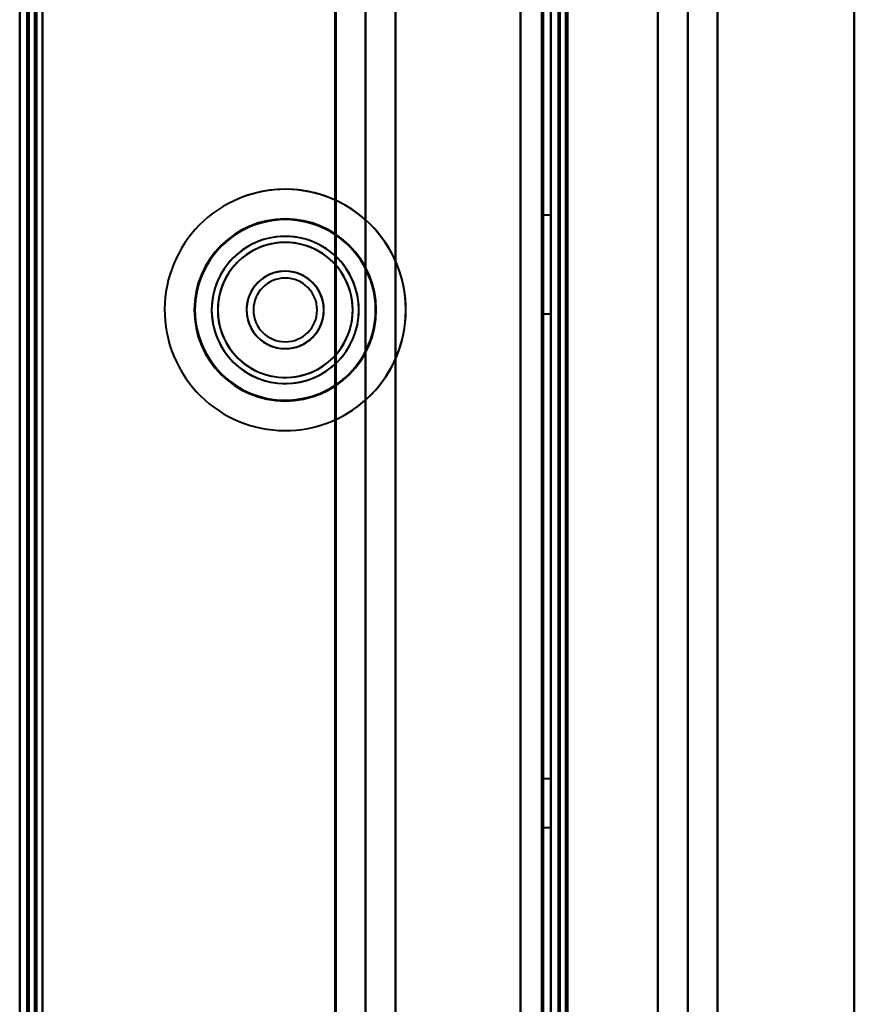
# Model space of a CAD drawing. Header units: millimetres. Extents: x -1483 to 905, y -1392 to 951.
# Tile 29 of 105: x -740 to -685, y -346 to -281. Entities that reach past the tile are written whole.
import ezdxf

# ---------------------------------------------------------------- set-up
doc = ezdxf.new("R2010")
doc.units = ezdxf.units.MM
doc.layers.add('G-IMPT', color=8, linetype='Continuous', lineweight=40)

# ---------------------------------------------------------------- blocks, each defined once
blk = doc.blocks.new('NEXA 2000 CALQUES_dwg-762145-Niveau de réf_')
at = {"layer": 'G-IMPT'}
for p, q in [((-740, 469.35), (-740, -404.45)), ((-740, 469.35), (-740, -404.45)), ((-705, -403.95), (-705, 468.85)), ((-719.233, 452.95), (-719.233, -405.05)), ((-717.233, 452.95), (-717.233, -405.05)), ((-704.5, 433.85), (-704.5, -403.95)), ((-705, -261.3), (-705.5, -261.3)), ((-705.5, -261.3), (-705.5, -267.8)), ((-705.5, -261.3), (-705.5, -267.8)), ((-705.5, -267.8), (-705.5, -261.3)), ((-705.5, -267.8), (-705.5, -261.3)), ((-705, -267.8), (-705, -261.3)), ((-705, -267.8), (-705, -261.3)), ((-705, -261.3), (-705, -267.8)), ((-705, -261.3), (-705, -267.8)), ((-705.5, -267.8), (-705, -267.8)), ((-705, -298.45), (-705.5, -298.45)), ((-705, -298.45), (-705.5, -298.45)), ((-705.5, -298.45), (-705.5, -301.65)), ((-705.5, -298.45), (-705.5, -301.65)), ((-705.5, -298.45), (-705.5, -301.65)), ((-705.5, -298.45), (-705.5, -301.65)), ((-705.5, -301.65), (-705.5, -298.45)), ((-705.5, -301.65), (-705.5, -298.45)), ((-705.5, -301.65), (-705.5, -298.45)), ((-705.5, -301.65), (-705.5, -298.45)), ((-705, -301.65), (-705, -298.45)), ((-705, -301.65), (-705, -298.45)), ((-705, -301.65), (-705, -298.45)), ((-705, -301.65), (-705, -298.45)), ((-705, -298.45), (-705, -301.65)), ((-705, -298.45), (-705, -301.65)), ((-705, -298.45), (-705, -301.65)), ((-705, -298.45), (-705, -301.65)), ((-705.5, -301.65), (-705, -301.65)), ((-705.5, -301.65), (-705, -301.65))]:
    blk.add_line(p, q, dxfattribs=at)
at = {"layer": 'G-IMPT', "flags": 128}
for points in [[(-740, 469.35), (-740, 250.9), (-740, 32.45), (-740, -186), (-740, -404.45)], [(-740, -404.45), (-740, -186), (-740, 32.45), (-740, 250.9), (-740, 469.35)], [(-740, 469.35), (-740, 250.9), (-740, 32.45), (-740, -186), (-740, -404.45)], [(-740, -404.45), (-740, -186), (-740, 32.45), (-740, 250.9), (-740, 469.35)], [(-740, -404.45), (-740, -186), (-740, 32.45), (-740, 250.9), (-740, 469.35)], [(-740, 469.35), (-740, 250.9), (-740, 32.45), (-740, -186), (-740, -404.45)], [(-740, -404.45), (-740, -186), (-740, 32.45), (-740, 250.9), (-740, 469.35)], [(-740, 469.35), (-740, 250.9), (-740, 32.45), (-740, -186), (-740, -404.45)], [(-739.5, 469.35), (-739.5, 250.9), (-739.5, 32.45), (-739.5, -186), (-739.5, -404.45)], [(-739.5, -404.45), (-739.5, -186), (-739.5, 32.45), (-739.5, 250.9), (-739.5, 469.35)], [(-739.5, 469.35), (-739.5, 250.9), (-739.5, 32.45), (-739.5, -186), (-739.5, -404.45)], [(-739.4, 469.35), (-739.4, 250.9), (-739.4, 32.45), (-739.4, -186), (-739.4, -404.45)], [(-739.4, -404.45), (-739.4, -186), (-739.4, 32.45), (-739.4, 250.9), (-739.4, 469.35)], [(-739.4, -404.45), (-739.4, -186), (-739.4, 32.45), (-739.4, 250.9), (-739.4, 469.35)], [(-739.4, -404.45), (-739.4, -186), (-739.4, 32.45), (-739.4, 250.9), (-739.4, 469.35)], [(-739.4, 469.35), (-739.4, 250.9), (-739.4, 32.45), (-739.4, -186), (-739.4, -404.45)], [(-739.4, -404.45), (-739.4, -186), (-739.4, 32.45), (-739.4, 250.9), (-739.4, 469.35)], [(-739.4, 469.35), (-739.4, 250.9), (-739.4, 32.45), (-739.4, -186), (-739.4, -404.45)], [(-739.4, 469.35), (-739.4, 250.9), (-739.4, 32.45), (-739.4, -186), (-739.4, -404.45)], [(-739.4, -404.45), (-739.4, -186), (-739.4, 32.45), (-739.4, 250.9), (-739.4, 469.35)], [(-739.5, 468.85), (-739.5, 250.65), (-739.5, 32.45), (-739.5, -185.75), (-739.5, -403.95)], [(-739.5, -403.95), (-739.5, -185.75), (-739.5, 32.45), (-739.5, 250.65), (-739.5, 468.85)], [(-739.5, 468.85), (-739.5, 250.65), (-739.5, 32.45), (-739.5, -185.75), (-739.5, -403.95)], [(-739.5, -403.95), (-739.5, -185.75), (-739.5, 32.45), (-739.5, 250.65), (-739.5, 468.85)], [(-739.5, 468.85), (-739.5, 250.65), (-739.5, 32.45), (-739.5, -185.75), (-739.5, -403.95)], [(-739.5, -403.95), (-739.5, -185.75), (-739.5, 32.45), (-739.5, 250.65), (-739.5, 468.85)], [(-739, 468.95), (-739, 250.7), (-739, 32.45), (-739, -185.8), (-739, -404.05)], [(-739, -404.05), (-739, -185.8), (-739, 32.45), (-739, 250.7), (-739, 468.95)], [(-739, -403.95), (-739, -185.75), (-739, 32.45), (-739, 250.65), (-739, 468.85)], [(-739, 468.85), (-739, 250.65), (-739, 32.45), (-739, -185.75), (-739, -403.95)], [(-738.9, 468.85), (-738.9, 250.65), (-738.9, 32.45), (-738.9, -185.75), (-738.9, -403.95)], [(-738.9, -403.95), (-738.9, -185.75), (-738.9, 32.45), (-738.9, 250.65), (-738.9, 468.85)], [(-738.5, 468.85), (-738.5, 250.65), (-738.5, 32.45), (-738.5, -185.75), (-738.5, -403.95)], [(-738.5, -403.95), (-738.5, -185.75), (-738.5, 32.45), (-738.5, 250.65), (-738.5, 468.85)], [(-738.5, 468.85), (-738.5, 250.65), (-738.5, 32.45), (-738.5, -185.75), (-738.5, -403.95)], [(-738.5, -403.95), (-738.5, -185.75), (-738.5, 32.45), (-738.5, 250.65), (-738.5, 468.85)], [(-738.5, -403.95), (-738.5, -185.75), (-738.5, 32.45), (-738.5, 250.65), (-738.5, 468.85)], [(-738.5, 468.85), (-738.5, 250.65), (-738.5, 32.45), (-738.5, -185.75), (-738.5, -403.95)], [(-738.5, 468.85), (-738.5, 250.65), (-738.5, 32.45), (-738.5, -185.75), (-738.5, -403.95)], [(-738.5, -403.95), (-738.5, -185.75), (-738.5, 32.45), (-738.5, 250.65), (-738.5, 468.85)], [(-707, -403.95), (-707, -185.75), (-707, 32.45), (-707, 250.65), (-707, 468.85)], [(-707, -403.95), (-707, -185.75), (-707, 32.45), (-707, 250.65), (-707, 468.85)], [(-707, 468.85), (-707, 250.65), (-707, 32.45), (-707, -185.75), (-707, -403.95)], [(-707, 468.85), (-707, 250.65), (-707, 32.45), (-707, -185.75), (-707, -403.95)], [(-707, -403.95), (-707, -185.75), (-707, 32.45), (-707, 250.65), (-707, 468.85)], [(-707, 468.85), (-707, 250.65), (-707, 32.45), (-707, -185.75), (-707, -403.95)], [(-705.6, -403.95), (-705.6, -185.75), (-705.6, 32.45), (-705.6, 250.65), (-705.6, 468.85)], [(-705.6, 468.85), (-705.6, 250.65), (-705.6, 32.45), (-705.6, -185.75), (-705.6, -403.95)], [(-705.6, -403.95), (-705.6, -185.75), (-705.6, 32.45), (-705.6, 250.65), (-705.6, 468.85)], [(-705.6, 468.85), (-705.6, 250.65), (-705.6, 32.45), (-705.6, -185.75), (-705.6, -403.95)], [(-705.6, -403.95), (-705.6, -185.75), (-705.6, 32.45), (-705.6, 250.65), (-705.6, 468.85)], [(-705.6, 468.85), (-705.6, 250.65), (-705.6, 32.45), (-705.6, -185.75), (-705.6, -403.95)], [(-705.5, 468.85), (-705.5, 250.65), (-705.5, 32.45), (-705.5, -185.75), (-705.5, -403.95)], [(-705.5, -403.95), (-705.5, -185.75), (-705.5, 32.45), (-705.5, 250.65), (-705.5, 468.85)], [(-719.172, -405.05), (-719.172, -190.55), (-719.172, 23.95), (-719.172, 238.45), (-719.172, 452.95)], [(-719.172, 452.95), (-719.172, 238.45), (-719.172, 23.95), (-719.172, -190.55), (-719.172, -405.05)], [(-717.203, 452.95), (-717.203, 238.45), (-717.203, 23.95), (-717.203, -190.55), (-717.203, -405.05)], [(-717.203, -405.05), (-717.203, -190.55), (-717.203, 23.95), (-717.203, 238.45), (-717.203, 452.95)], [(-715.233, 452.95), (-715.233, 238.45), (-715.233, 23.95), (-715.233, -190.55), (-715.233, -405.05)], [(-715.233, -405.05), (-715.233, -190.55), (-715.233, 23.95), (-715.233, 238.45), (-715.233, 452.95)], [(-715.233, -404.45), (-715.233, -190.1), (-715.233, 24.25), (-715.233, 238.6), (-715.233, 452.95)], [(-715.233, 452.95), (-715.233, 238.6), (-715.233, 24.25), (-715.233, -190.1), (-715.233, -404.45)], [(-707, 452.95), (-707, 238.6), (-707, 24.25), (-707, -190.1), (-707, -404.45)], [(-707, -404.45), (-707, -190.1), (-707, 24.25), (-707, 238.6), (-707, 452.95)], [(-685, -398.05), (-685, -187.05), (-685, 23.95), (-685, 234.95), (-685, 445.95)], [(-685, 445.95), (-685, 234.95), (-685, 23.95), (-685, -187.05), (-685, -398.05)], [(-705, -403.95), (-705, -193.725), (-705, 16.5), (-705, 226.725), (-705, 436.95)], [(-705, 436.95), (-705, 226.725), (-705, 16.5), (-705, -193.725), (-705, -403.95)], [(-705, 434.35), (-705, 224.775), (-705, 15.2), (-705, -194.375), (-705, -403.95)], [(-705, -404.45), (-705, -194.75), (-705, 14.95), (-705, 224.65), (-705, 434.35)], [(-705, 434.35), (-705, 224.775), (-705, 15.2), (-705, -194.375), (-705, -403.95)], [(-705, -403.95), (-705, -194.375), (-705, 15.2), (-705, 224.775), (-705, 434.35)], [(-705, -403.95), (-705, -194.375), (-705, 15.2), (-705, 224.775), (-705, 434.35)], [(-705, 434.35), (-705, 224.65), (-705, 14.95), (-705, -194.75), (-705, -404.45)], [(-704.5, -404.45), (-704.5, -194.75), (-704.5, 14.95), (-704.5, 224.65), (-704.5, 434.35)], [(-704.4, 434.35), (-704.4, 224.65), (-704.4, 14.95), (-704.4, -194.75), (-704.4, -404.45)], [(-704.4, -404.45), (-704.4, -194.75), (-704.4, 14.95), (-704.4, 224.65), (-704.4, 434.35)], [(-704.4, 434.35), (-704.4, 224.65), (-704.4, 14.95), (-704.4, -194.75), (-704.4, -404.45)], [(-685, 434.35), (-685, 226.25), (-685, 18.15), (-685, -189.95), (-685, -398.05)], [(-685, -398.05), (-685, -189.95), (-685, 18.15), (-685, 226.25), (-685, 434.35)], [(-704.5, 433.85), (-704.5, 224.4), (-704.5, 14.95), (-704.5, -194.5), (-704.5, -403.95)], [(-704.5, -403.95), (-704.5, -194.5), (-704.5, 14.95), (-704.5, 224.4), (-704.5, 433.85)], [(-704.5, 433.85), (-704.5, 224.4), (-704.5, 14.95), (-704.5, -194.5), (-704.5, -403.95)], [(-704.5, -403.95), (-704.5, -194.5), (-704.5, 14.95), (-704.5, 224.4), (-704.5, 433.85)], [(-704.5, 433.85), (-704.5, 224.4), (-704.5, 14.95), (-704.5, -194.5), (-704.5, -403.95)], [(-704.5, -403.95), (-704.5, -194.5), (-704.5, 14.95), (-704.5, 224.4), (-704.5, 433.85)], [(-704, 433.95), (-704, 224.45), (-704, 14.95), (-704, -194.55), (-704, -404.05)], [(-704, -404.05), (-704, -194.55), (-704, 14.95), (-704, 224.45), (-704, 433.95)], [(-704, 433.85), (-704, 224.4), (-704, 14.95), (-704, -194.5), (-704, -403.95)], [(-704, -403.95), (-704, -194.5), (-704, 14.95), (-704, 224.4), (-704, 433.85)], [(-703.9, -403.95), (-703.9, -194.5), (-703.9, 14.95), (-703.9, 224.4), (-703.9, 433.85)], [(-703.9, 433.85), (-703.9, 224.4), (-703.9, 14.95), (-703.9, -194.5), (-703.9, -403.95)], [(-697.947, -383.825), (-697.947, -179.938), (-697.947, 23.95), (-697.947, 227.838), (-697.947, 431.725)], [(-697.947, 431.725), (-697.947, 227.838), (-697.947, 23.95), (-697.947, -179.938), (-697.947, -383.825)], [(-695.978, 431.786), (-695.978, 227.868), (-695.978, 23.95), (-695.978, -179.968), (-695.978, -383.886)], [(-695.978, -383.886), (-695.978, -179.968), (-695.978, 23.95), (-695.978, 227.868), (-695.978, 431.786)], [(-694.008, -383.825), (-694.008, -179.938), (-694.008, 23.95), (-694.008, 227.838), (-694.008, 431.725)], [(-694.008, 431.725), (-694.008, 227.838), (-694.008, 23.95), (-694.008, -179.938), (-694.008, -383.825)], [(-694.008, 431.725), (-694.008, 227.838), (-694.008, 23.95), (-694.008, -179.938), (-694.008, -383.825)], [(-694.008, -383.825), (-694.008, -179.938), (-694.008, 23.95), (-694.008, 227.838), (-694.008, 431.725)]]:
    blk.add_lwpolyline(points, dxfattribs=at)
at = {"layer": 'G-IMPT'}
for radius, start, end in [(7.95, 22.52267, 202.52267), (7.95, 22.52267, 202.52267), (7.95, 292.52267, 112.52267), (7.95, 292.52267, 112.52267), (7.95, 292.52267, 112.52267), (7.95, 292.52267, 112.52267), (7.95, 292.52267, 112.52267), (7.95, 292.52267, 112.52267), (7.95, 112.52267, 292.52267), (7.95, 112.52267, 292.52267), (7.95, 112.52267, 292.52267), (7.95, 112.52267, 292.52267), (7.95, 112.52267, 202.52267), (7.95, 112.52267, 202.52267), (6, 0, 180), (6, 90, 270), (6, 90, 180), (6, 90, 270), (6, 90, 180), (6, 90, 270), (5.95, 112.52267, 292.52267), (5.95, 112.52267, 180), (5.95, 292.52267, 112.52267), (5.95, 292.52267, 112.52267), (6, 270, 90), (6, 270, 90), (6, 270, 90), (6, 270, 90), (6, 270, 90), (4.85, 0, 180), (4.85, 292.52267, 112.52267), (4.85, 292.52267, 112.52267), (4.85, 292.52267, 112.52267), (4.85, 112.52267, 292.52267), (4.85, 112.52267, 180), (4.85, 112.52267, 292.52267), (4.45, 0, 180), (4.45, 0, 180), (4.45, 360, 112.52267), (4.45, 292.52267, 112.52267), (4.45, 112.52267, 180), (4.45, 112.52267, 292.52267), (7.95, 202.52267, 22.52267), (7.95, 202.52267, 22.52267), (2.55, 360, 180), (2.55, 360, 180), (2.55, 0, 180), (2.55, 22.52267, 202.52267), (2.55, 112.52267, 292.52267), (2.55, 112.52267, 180), (2.55, 112.52267, 202.52267), (2.55, 112.52267, 292.52267), (2.55, 292.52267, 112.52267), (2.55, 0, 112.52267), (2.55, 360, 112.52267), (2.55, 292.52267, 112.52267), (2.1, 360, 180), (2.1, 0, 180), (2.1, 0, 180), (2.1, 90, 270), (2.1, 270, 90), (2.55, 202.52267, 22.52267), (6, 180, 0), (6, 180, 270), (6, 180, 270), (5.95, 180, 292.52267), (4.85, 180, 0), (4.85, 180, 292.52267), (4.45, 180, 0), (4.45, 180, 292.52267), (4.45, 180, 0), (2.55, 180, 0), (2.55, 180, 292.52267), (2.55, 180, 360), (2.55, 180, 0), (2.1, 180, 0), (2.1, 180, 270), (2.1, 180, 0), (2.1, 270, 0), (2.55, 292.52267, 0), (2.55, 292.52267, 360), (4.45, 292.52267, 360), (2.55, 202.52267, 292.52267), (7.95, 202.52267, 292.52267), (7.95, 202.52267, 292.52267)]:
    blk.add_arc((-722.5, -267.55), radius, start, end, dxfattribs=at)

msp = doc.modelspace()

# ---------------------------------------------------------------- block references
at = {"layer": 'G-IMPT'}
msp.add_blockref('NEXA 2000 CALQUES_dwg-762145-Niveau de réf_', (0, -32.95), dxfattribs=at)

doc.saveas('drawing.dxf')
